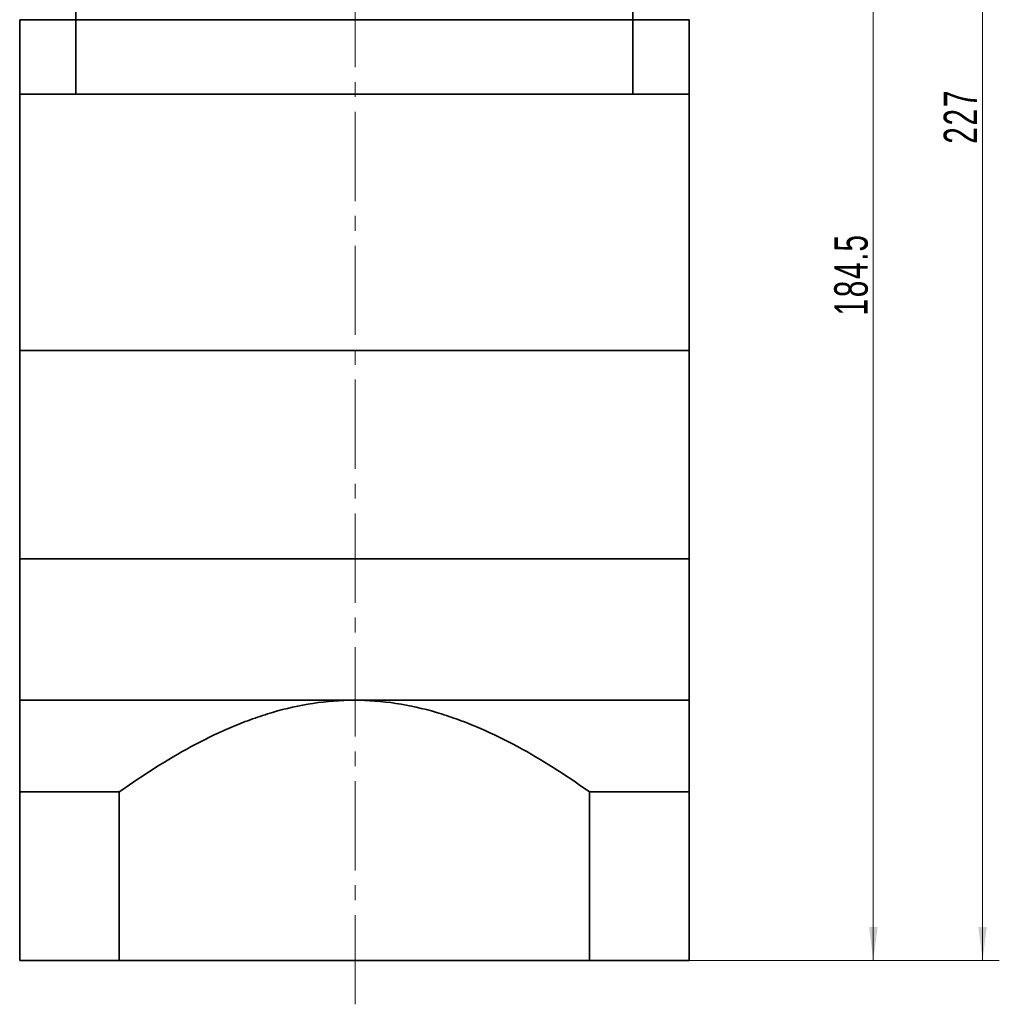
# Model space of a CAD drawing. Header units: millimetres. Extents: x 3134 to 3768, y -248 to 215.
# Tile 4 of 6: x 3487 to 3618, y -93 to 39. Entities that reach past the tile are written whole.
import ezdxf

# ---------------------------------------------------------------- set-up
doc = ezdxf.new("R2010")
doc.units = ezdxf.units.MM
doc.linetypes.add('点画线', pattern=[18, 12, -2, 2, -2])
doc.layers.get('0').update_dxf_attribs({"lineweight": 35})
for name, color, linetype, lineweight in [('CDRAFT0', 7, 'Continuous', 35), ('EB0', 7, 'Continuous', 35), ('EB0_1', 7, 'Continuous', 35), ('中心线层', 1, '点画线', 18), ('尺寸线层', 3, 'Continuous', 18), ('粗实线层', 7, 'Continuous', 35), ('粗实线层_1', 7, 'Continuous', 35)]:
    doc.layers.add(name, color=color, linetype=linetype, lineweight=lineweight)
doc.styles.add('标准', font='txt', dxfattribs={"width": 0.667})
doc.dimstyles.new('a4-1-1', dxfattribs={"dimtxt": 3, "dimasz": 3, "dimexe": 1.5, "dimexo": 0, "dimgap": 0.5, "dimtad": 1, "dimdec": 3, "dimdsep": 46, "dimtxsty": '标准', "dimblk": '_CAXARROW', "dimcen": 0, "dimdle": 6, "dimazin": 2, "dimtfac": 0.707107, "dimtdec": 3, "dimtix": 1, "dimtmove": 2, "dimatfit": 3, "dimfxl": 0, "dimfrac": 2, "dimtolj": 1, "dimarcsym": 0})

# ---------------------------------------------------------------- blocks, each defined once
blk = doc.blocks.new('*X16')
at = {"layer": '尺寸线层', "linetype": 'Continuous'}
for points in [[(3601.26, 97.25), (3601.83, 92.75), (3600.7, 92.75)], [(3601.26, -87.25), (3601.83, -82.75), (3600.7, -82.75)]]:
    blk.add_hatch(color=0, dxfattribs=at).paths.add_polyline_path(points, flags=0)
at = {"layer": '尺寸线层', "color": 0, "linetype": 'Continuous'}
for p, q in [((3581.51, 97.25), (3603.51, 97.25)), ((3601.26, 97.25), (3601.26, -87.25)), ((3576.51, -87.25), (3603.51, -87.25))]:
    blk.add_line(p, q, dxfattribs=at)
at = {"layer": '尺寸线层', "color": 0, "insert": (3598.29, 5), "char_height": 4.5, "width": 20.8061, "attachment_point": 5, "rotation": 90, "line_spacing_factor": 1.15057, "style": '标准'}
blk.add_mtext('\\T1.1;184.5', dxfattribs=at)
blk = doc.blocks.new('_CAXARROW')
blk.add_hatch(color=0).paths.add_polyline_path([(0, 0), (-1, 0.125), (-1, -0.125)], flags=0)
blk = doc.blocks.new('*X17')
at = {"layer": '尺寸线层', "linetype": 'Continuous'}
for points in [[(3615.95, 139.75), (3616.51, 135.25), (3615.39, 135.25)], [(3615.95, -87.25), (3616.51, -82.75), (3615.39, -82.75)]]:
    blk.add_hatch(color=0, dxfattribs=at).paths.add_polyline_path(points, flags=0)
at = {"layer": '尺寸线层', "color": 0, "linetype": 'Continuous'}
for p, q in [((3574.11, 139.75), (3618.2, 139.75)), ((3615.95, 139.75), (3615.95, -87.25)), ((3576.51, -87.25), (3618.2, -87.25))]:
    blk.add_line(p, q, dxfattribs=at)
at = {"layer": '尺寸线层', "color": 0, "insert": (3612.97, 26.25), "char_height": 4.5, "width": 11.8957, "attachment_point": 5, "rotation": 90, "line_spacing_factor": 1.15057, "style": '标准'}
blk.add_mtext('\\T1.1;227', dxfattribs=at)

msp = doc.modelspace()

# ---------------------------------------------------------------- linework, layer by layer
at = {"layer": 'CDRAFT0', "color": 7}
for points in [[(3499.8905, -64.5804), (3500.1622, -64.3878), (3500.4348, -64.1962), (3503.7688, -61.8735), (3506.9117, -59.8944), (3511.8266, -57.2987), (3513.4988, -56.4965), (3516.0728, -55.4155), (3516.9418, -55.0757), (3518.705, -54.4429), (3519.5993, -54.1501), (3524.0818, -52.8357), (3527.7464, -52.2488), (3531.5105, -52.2488)], [(3563.1305, -64.5804), (3562.8588, -64.3878), (3562.5862, -64.1962), (3559.2522, -61.8735), (3556.1093, -59.8944), (3551.1944, -57.2987), (3549.5223, -56.4965), (3546.9482, -55.4155), (3546.0792, -55.0757), (3544.316, -54.4429), (3543.4217, -54.1501), (3538.9393, -52.8357), (3535.2746, -52.2488), (3531.5105, -52.2488)]]:
    msp.add_open_spline(points, degree=3, knots=[0, 0, 0, 0, 0.99690397, 0.99690397, 12.15872641, 12.15872641, 17.73963764, 17.73963764, 20.53009325, 20.53009325, 23.32054886, 23.32054886, 34.48237131, 34.48237131, 34.48237131, 34.48237131], dxfattribs=at)
at = {"layer": 'EB0'}
for p, q in [((3576.5105, 39.2512), (3486.5105, 39.2512)), ((3486.5105, 39.2512), (3486.5105, 29.2512)), ((3576.5105, 39.2512), (3576.5105, 29.2512)), ((3576.5105, 29.2512), (3486.5105, 29.2512)), ((3486.5105, 29.2512), (3486.5105, -5.2488)), ((3576.5105, 29.2512), (3576.5105, -5.2488)), ((3576.5105, -5.2488), (3486.5105, -5.2488))]:
    msp.add_line(p, q, dxfattribs=at)
at = {"layer": 'EB0_1'}
for p, q in [((3576.5105, -5.2488), (3486.5105, -5.2488)), ((3486.5105, -33.2488), (3486.5105, -87.2492)), ((3576.5105, -33.2488), (3576.5105, -87.2492)), ((3499.8905, -64.5804), (3499.8905, -87.2492)), ((3563.1305, -64.5804), (3563.1305, -87.2492)), ((3576.5105, -87.2492), (3486.5105, -87.2492))]:
    msp.add_line(p, q, dxfattribs=at)
at = {"layer": '中心线层'}
msp.add_line((3531.6095, -93.1319), (3531.6095, 149.437), dxfattribs=at)
at = {"layer": '粗实线层'}
for p, q in [((3494.0782, 39.2512), (3494.0782, 54.7508)), ((3568.9428, 39.2512), (3568.9428, 54.7508)), ((3494.0782, 39.2512), (3494.0782, 29.2512)), ((3568.9428, 39.2512), (3568.9428, 29.2512)), ((3486.5105, -5.2488), (3486.5105, -33.2488)), ((3576.5105, -33.2488), (3576.5105, -5.2488)), ((3486.5105, -33.2488), (3576.5105, -33.2488)), ((3486.5105, -52.2488), (3576.5105, -52.2488))]:
    msp.add_line(p, q, dxfattribs=at)
at = {"layer": '粗实线层_1'}
for p, q in [((3499.8905, -64.5804), (3486.5105, -64.5804)), ((3563.1305, -64.5804), (3576.5105, -64.5804))]:
    msp.add_line(p, q, dxfattribs=at)

# ---------------------------------------------------------------- dimensions: what is measured, and where the dimension line sits
at = {"layer": '尺寸线层'}
for base, p1, picture, middle in [((3615.9477, -87.2492), (3574.1095, 139.7508), '*X17', (3612.9721, 26.2508)), ((3601.2627, -87.2492), (3581.5105, 97.2508), '*X16', (3598.2871, 5.0008))]:
    dim = msp.add_linear_dim(base=base, p1=p1, p2=(3576.5105, -87.2492), angle=270, dimstyle='a4-1-1', override={"dimsah": 1, "dimtfill": 1, "dimtzin": 8}, dxfattribs=at)
    dim.commit()
    dim.dimension.update_dxf_attribs({"geometry": picture, "text_midpoint": middle})

doc.saveas('drawing.dxf')
